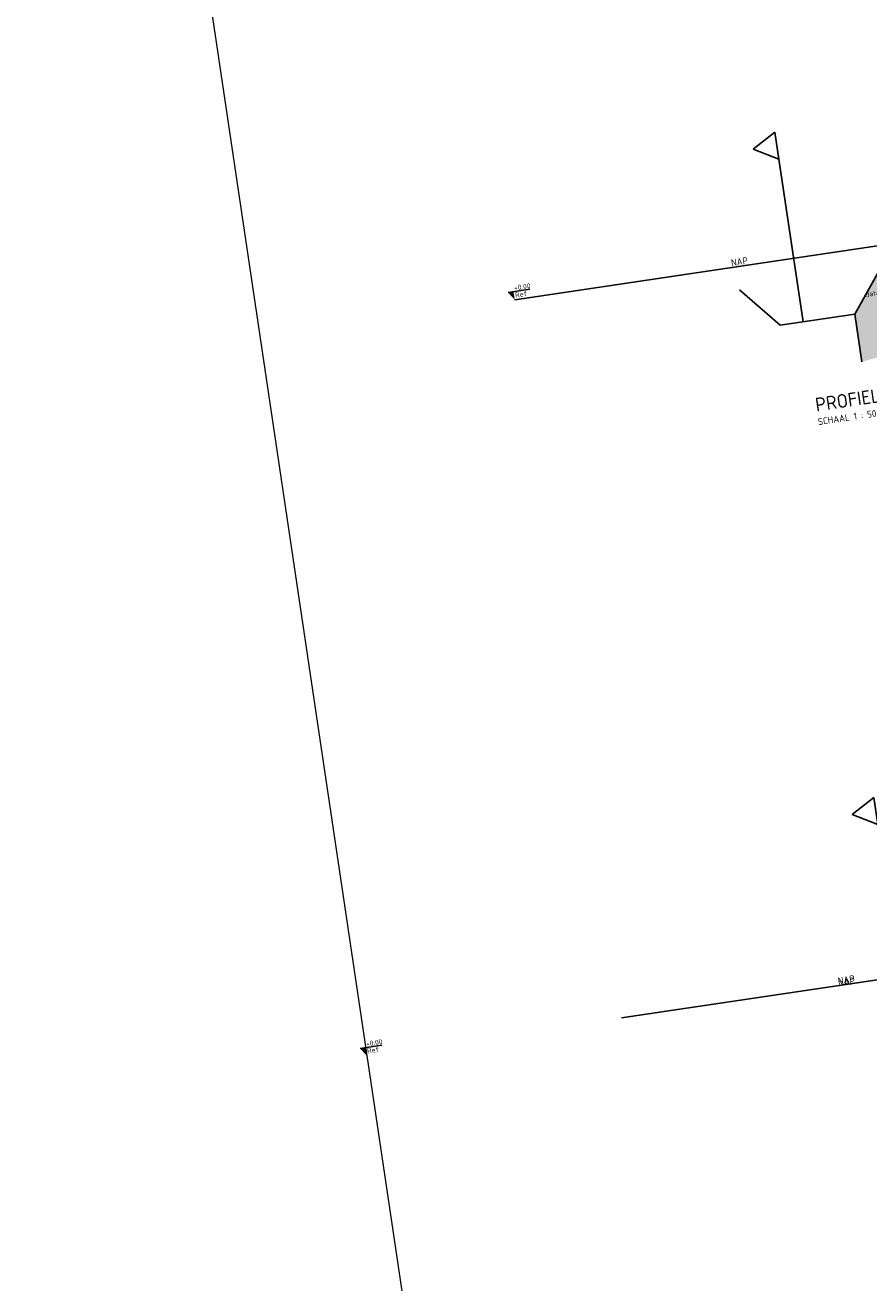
# Model space of a CAD drawing. Header units: metres. Extents: x 0 to 269924, y 0 to 933292.
# Tile 13 of 247: x 133857 to 133872, y 465774 to 465797. Entities that reach past the tile are written whole.
import ezdxf
from ezdxf import colors
from ezdxf.entities.mleader import LeaderData, LeaderLine
from ezdxf.math import Vec2, Vec3

# ---------------------------------------------------------------- set-up
doc = ezdxf.new("R2010")
doc.units = ezdxf.units.M
doc.linetypes.add('AL-NAP_LIJN', pattern=[15.25, 12, -1.5, 0.25, -1.5])
doc.linetypes.add('XX-AFBREEK', pattern=[7, 4, -1, 1, -1])
for name, color, linetype, lineweight in [('B-WE-GW-AFBREEKLIJN-GD', 7, 'XX-AFBREEK', 25), ('B-WE-KL-T18', 10, 'Continuous', 18), ('B-WE-MO-BODEM-AD-50', 253, 'Continuous', 18), ('B-WE-VH-VERHARDING-GD', 253, 'Continuous', 25), ('N-WE-KL-ET_LS_OV_LICHTMAST-S', 190, 'Continuous', 25), ('N-WE-VH-KANTOPSLUITING_OPSLUITBAND-SD', 150, 'Continuous', 25), ('N-WE-VH-VERHARDING-T18', 10, 'Continuous', 18), ('X-XX-AL-NAP-GD', 7, 'AL-NAP_LIJN', 25), ('X-XX-AL-NAP-T25', 7, 'Continuous', 25), ('X-XX-AL-PEILMAAT-SD', 7, 'Continuous', 25), ('X-XX-AL-VERWIJZING-S', 7, 'Continuous', 25)]:
    doc.layers.add(name, color=color, linetype=linetype, lineweight=lineweight)
doc.layers.add('B-WE-OG-TERREIN_ERF-SD', color=150, linetype='Continuous', lineweight=25, true_color=0x007fff)
doc.layers.add('X-XX-AL-HULPLIJN-G', color=30, linetype='Continuous', lineweight=18, plot=False)
doc.styles.add('NLCS-ISO', font='NLCS-ISO.ttf')
doc.styles.add('NLCS-ISO-M200-T18', font='NLCS-ISO.ttf', dxfattribs={"height": 0.36})
doc.styles.add('NLCS-ISO-M50-T18', font='NLCS-ISO.ttf', dxfattribs={"height": 0.09})
doc.styles.add('NLCS-ISO-M50-T25', font='NLCS-ISO.ttf', dxfattribs={"height": 0.125})

# ---------------------------------------------------------------- blocks, each defined once
blk = doc.blocks.new('SAL-PEILMAAT_INFRACAD_R01-SOD')
blk.add_line((-2, 3), (6, 3))
blk.add_solid([(-2, 3), (0, 3), (0, 0)])
at = {"style": 'NLCS-ISO'}
for tag, p in [('...', (0.4, 3.4)), ('REF', (0.4, 0.8))]:
    blk.add_attdef(tag, p, '', height=1.8, dxfattribs=at)
blk = doc.blocks.new('SOG-ERFGRENS_LINKS-D')
for p, q in [((-0.433, 3.25), (0, 3.5)), ((0, 3), (0, 3.5)), ((-0.433, 3.25), (0, 3)), ((0, 0), (0, 3))]:
    blk.add_line(p, q)
blk = doc.blocks.new('PROFIEL 12')
at = {"layer": 'X-XX-AL-NAP-GD'}
blk.add_lwpolyline([(29.929, 0), (4.695, 0)], dxfattribs=at)
at = {"layer": 'B-WE-OG-TERREIN_ERF-SD'}
blk.add_blockref('SOG-ERFGRENS_LINKS-D', (9.833, -0.2), dxfattribs=at)
at = {"layer": 'X-XX-AL-NAP-T25', "insert": (8.695, 0.15), "char_height": 0.125, "attachment_point": 1, "style": 'NLCS-ISO-M50-T25'}
blk.add_mtext_dynamic_manual_height_columns('NAP', width=4.43589, gutter_width=0.625, heights=[0], dxfattribs=at)
blk = doc.blocks.new('SAL-VERWIJZING_ONDERSCHRIFT-SO')
at = {"linetype": 'Continuous', "style": 'NLCS-ISO'}
blk.add_text('SCHAAL 1 :', height=2.5, dxfattribs=at).set_placement((0, -3.75))
at = {"style": 'NLCS-ISO'}
for tag, p, height in [('OMSCHRIJVING', (0, 1.25), 5), ('SCHAAL', (18.15, -3.75), 2.5)]:
    blk.add_attdef(tag, p, '', height=height, dxfattribs=at)
blk = doc.blocks.new('PROFIEL 11')
at = {"layer": 'B-WE-MO-BODEM-AD-50'}
h = blk.add_hatch(dxfattribs=at)
h.set_pattern_fill('AMO-BODEM_ZAND-SO', color=256, scale=0.05, pattern_type=2)
h.set_pattern_definition([(45.9527673, (2160.72557, -419.07366), (-0.0172770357, 0.094831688), [0, -0.076, 0, -0.085, 0, -0.08125]), (15.952767, (2160.72557, -419.07366), (0.06678568, 0.15258184), [0, -0.041, 0, -0.0685, 0, -0.02625]), (335.9527673, (2160.66474, -419.0827), (0.1539741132, 0.0231678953), [0, -0.025, 0, -0.09, 0, -0.1175]), (325.952767, (2160.66474, -419.0827), (0.142222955, 0.0655012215), [0, -0.0125, 0, -0.059, 0, -0.0675])])
h.paths.add_polyline_path([(8.92, -0.79), (7.801, -0.83), (8.205, -0.395), (8.818, -0.315), (8.818, -0.198), (6.668, -0.42), (6.091, -1.17), (6.091, -2.049), (10.855, -1.415), (14.874, -2.027), (20.569, -1.416), (20.569, -0.811), (18.829, -0.811), (17.71, -0.775), (13.315, -0.63)])
at = {"layer": 'B-WE-GW-AFBREEKLIJN-GD'}
blk.add_lwpolyline([(6.091, -1.17), (6.091, -2.049)], dxfattribs=at)
at = {"layer": 'B-WE-VH-VERHARDING-GD'}
blk.add_lwpolyline([(4.078, -0.42), (4.72, -1.17), (6.091, -1.17), (6.668, -0.42)], dxfattribs=at)
at = {"layer": 'X-XX-AL-NAP-GD'}
blk.add_lwpolyline([(25.569, 0), (0, 0)], dxfattribs=at)
at = {"layer": 'B-WE-OG-TERREIN_ERF-SD'}
blk.add_blockref('SOG-ERFGRENS_LINKS-D', (5.138, -1.17), dxfattribs=at)
at = {"layer": 'X-XX-AL-VERWIJZING-S', "xscale": 0.04999999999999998, "yscale": 0.04999999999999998, "zscale": 0.04999999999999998}
blk.add_blockref('SAL-VERWIJZING_ONDERSCHRIFT-SO', (5.138, -2.888), dxfattribs=at).add_auto_attribs({'OMSCHRIJVING': 'PROFIEL 11', 'SCHAAL': '50'})
at = {"layer": 'B-WE-KL-T18', "insert": (6.598, -0.799), "char_height": 0.09, "attachment_point": 3, "style": 'NLCS-ISO-M50-T18'}
blk.add_mtext_dynamic_manual_height_columns('data', width=1.03415, gutter_width=12.5, heights=[0], dxfattribs=at)
at = {"layer": 'X-XX-AL-NAP-T25', "insert": (4, 0.15), "char_height": 0.125, "attachment_point": 1, "style": 'NLCS-ISO-M50-T25'}
blk.add_mtext_dynamic_manual_height_columns('NAP', width=4.43589, gutter_width=0.625, heights=[0], dxfattribs=at)

msp = doc.modelspace()

# ---------------------------------------------------------------- linework, layer by layer
at = {"layer": 'X-XX-AL-HULPLIJN-G'}
msp.add_lwpolyline([(133845.809, 465893.987), (133865.178, 465763.653)], dxfattribs=at)

# ---------------------------------------------------------------- block references
at = {"layer": 'N-WE-VH-KANTOPSLUITING_OPSLUITBAND-SD', "rotation": 8.452767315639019}
msp.add_blockref('PROFIEL 12', (133863.082, 465777.757), dxfattribs=at)
at = {"layer": 'X-XX-AL-PEILMAAT-SD', "xscale": 0.05, "yscale": 0.05, "zscale": 0.05, "rotation": 8.452767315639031}
for p in [(133865.78, 465791.539), (133863.082, 465777.757)]:
    msp.add_blockref('SAL-PEILMAAT_INFRACAD_R01-SOD', p, dxfattribs=at).add_auto_attribs({'...': '+0.00', 'REF': 'Ref'})

# ---------------------------------------------------------------- next in the draw order: block references
at = {"layer": 'N-WE-KL-ET_LS_OV_LICHTMAST-S', "rotation": 8.452767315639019}
msp.add_blockref('PROFIEL 11', (133865.78, 465791.539), dxfattribs=at)

# ---------------------------------------------------------------- next in the draw order: texts
at = {"layer": 'X-XX-AL-NAP-T25', "insert": (133871.666, 465779.144), "char_height": 0.125, "attachment_point": 1, "rotation": 8.4528, "style": 'NLCS-ISO-M50-T25'}
msp.add_mtext_dynamic_manual_height_columns('NAP', width=4.43589, gutter_width=0.625, heights=[0], dxfattribs=at)

# ---------------------------------------------------------------- next in the draw order: leaders
at = {"layer": 'N-WE-VH-VERHARDING-T18'}
ml = msp.add_multileader_mtext('Standard', dxfattribs=at)
ml.set_content('', color=256, style='NLCS-ISO-M200-T18')
ml.set_leader_properties(color=256, linetype='ByLayer', lineweight=-1)
ml.build(insert=Vec2(0, 0))
ml.multileader.update_dxf_attribs({"has_dogleg": 0, "text_left_attachment_type": 5, "text_right_attachment_type": 5, "dogleg_length": 0.36, "arrow_head_size": 0.36})
ctx = ml.context
ctx.base_point, ctx.char_height, ctx.arrow_head_size, ctx.landing_gap_size, ctx.plane_origin = Vec3(135697.392, 466805.766), 0.36, 0.36, 0.18, Vec3(135695.697, 466805.189)
ctx.left_attachment, ctx.right_attachment = 5, 5
notes = []
notes.append((ctx, [(0, (0, 0, 0), (0, 0), (1, 0), 1, [])]))
ctx.mtext.insert, ctx.mtext.rotation, ctx.mtext.flow_direction = Vec3(135697.572, 466806.126), -0.147529, 5
for ctx, leaders in notes:
    for number, flags, end, landing, length, lines in leaders:
        leader = LeaderData()
        leader.index, (leader.has_last_leader_line, leader.has_dogleg_vector, leader.attachment_direction) = number, flags
        leader.last_leader_point, leader.dogleg_vector, leader.dogleg_length = Vec3(end), Vec3(landing), length
        for number, points, colour, breaks in lines:
            line = LeaderLine()
            line.index, line.vertices, line.color, line.breaks = number, Vec3.list(points), colors.encode_raw_color(colour), breaks
            leader.lines.append(line)
        ctx.leaders.append(leader)

doc.saveas('drawing.dxf')
